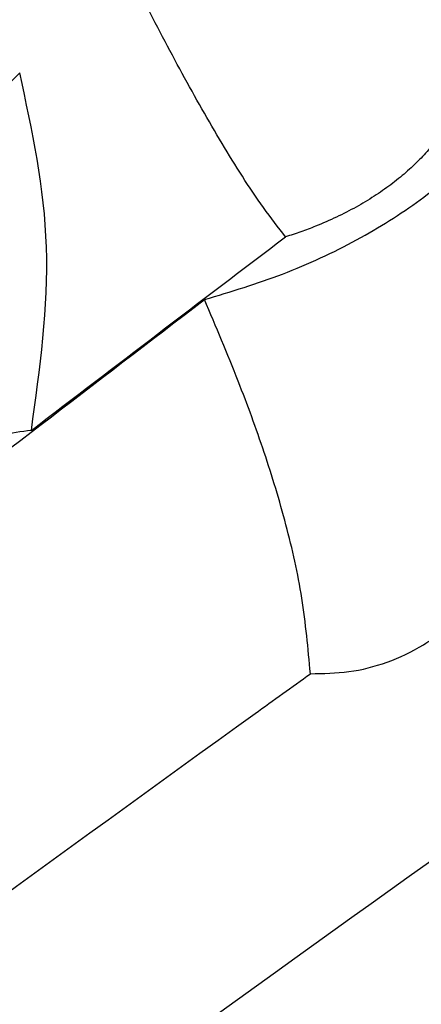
# Model space of a CAD drawing. Header units: millimetres. Extents: x -0.66 to 0.91, y -0.4 to 0.64.
# Tile 145 of 241: x 0.74133 to 0.74989, y -0.15564 to -0.13464. Entities that reach past the tile are written whole.
import ezdxf

# ---------------------------------------------------------------- set-up
doc = ezdxf.new("R2010")
doc.units = ezdxf.units.MM
doc.layers.add('FORMAT', color=7, linetype='Continuous')

msp = doc.modelspace()

# ---------------------------------------------------------------- linework, layer by layer
at = {"layer": 'FORMAT', "color": 7, "linetype": 'Continuous', "lineweight": 25}
for points, knots in [([(0.6705967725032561, -0.1727252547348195), (0.6713366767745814, -0.1722604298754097), (0.6774683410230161, -0.1684083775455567), (0.6889959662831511, -0.1612422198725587), (0.7051856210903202, -0.1513490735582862), (0.7213831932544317, -0.1416280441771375), (0.733603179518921, -0.1344214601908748), (0.7404230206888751, -0.1304512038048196), (0.7418410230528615, -0.1296256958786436)], [0, 0, 0, 0, 0.0311834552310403, 0.2584205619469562, 0.4856768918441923, 0.712990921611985, 0.9403241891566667, 1, 1, 1, 1]), ([(0.7469960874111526, -0.1392743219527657), (0.7468382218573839, -0.1390690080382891), (0.7463626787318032, -0.1384505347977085), (0.7456325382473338, -0.137287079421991), (0.7447845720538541, -0.135796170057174), (0.7440970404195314, -0.1344793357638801), (0.7435423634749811, -0.1333644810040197), (0.7429696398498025, -0.1321728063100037), (0.7423956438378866, -0.1309200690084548), (0.7419798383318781, -0.1299496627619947), (0.7418410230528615, -0.1296256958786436)], [0, 0, 0, 0, 0.0790685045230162, 0.2381804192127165, 0.3992008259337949, 0.5617396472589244, 0.6431693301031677, 0.7321900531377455, 0.910592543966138, 1, 1, 1, 1]), ([(0.7452677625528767, -0.1406102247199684), (0.7458313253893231, -0.1404407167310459), (0.7469748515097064, -0.1400967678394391), (0.7485243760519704, -0.1393664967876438), (0.7499134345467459, -0.138494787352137), (0.7510674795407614, -0.137506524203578), (0.7519776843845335, -0.1364172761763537), (0.7524403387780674, -0.135582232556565), (0.7526181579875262, -0.1351172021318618), (0.7526454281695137, -0.1350458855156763)], [0, 0, 0, 0, 0.159857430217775, 0.3243669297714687, 0.4838763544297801, 0.6480578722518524, 0.8069222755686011, 0.9703897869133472, 1, 1, 1, 1]), ([(0.741328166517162, -0.1357738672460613), (0.7411609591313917, -0.1359468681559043), (0.740825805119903, -0.1362936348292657), (0.7405342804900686, -0.1367032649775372), (0.7403893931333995, -0.1369107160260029), (0.7403840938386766, -0.1369183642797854), (0.7403651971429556, -0.1369456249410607), (0.7402242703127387, -0.1371492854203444), (0.7400208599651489, -0.1374556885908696), (0.7398116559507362, -0.1378042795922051), (0.7397064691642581, -0.1379970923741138), (0.739653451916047, -0.138101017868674), (0.7396284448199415, -0.138155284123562), (0.7396160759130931, -0.1381829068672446), (0.7396122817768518, -0.1381898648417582), (0.7396108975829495, -0.1381919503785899), (0.7396102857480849, -0.1381924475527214), (0.7396100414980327, -0.1381926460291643)], [0, 0, 0, 0, 0.2490868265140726, 0.4992748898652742, 0.4996196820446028, 0.5020572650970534, 0.5085779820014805, 0.5327781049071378, 0.7495227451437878, 0.8746555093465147, 0.9373238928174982, 0.9686671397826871, 0.9914967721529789, 0.9974136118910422, 0.9990985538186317, 0.9996401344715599, 1, 1, 1, 1]), ([(0.7415764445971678, -0.1434011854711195), (0.7417586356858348, -0.1420845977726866), (0.7421222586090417, -0.1394569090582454), (0.7415924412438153, -0.1369997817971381), (0.741328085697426, -0.13577378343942)], [0, 0, 0, 0, 0.5010440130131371, 1, 1, 1, 1]), ([(0.7506190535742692, -0.1365397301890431), (0.7505756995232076, -0.1366271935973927), (0.7504887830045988, -0.136802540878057), (0.7503166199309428, -0.1370724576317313), (0.7501074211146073, -0.1373490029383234), (0.7498534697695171, -0.1376302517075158), (0.7495645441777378, -0.1379025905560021), (0.7492413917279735, -0.1381638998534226), (0.7488865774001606, -0.1384108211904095), (0.7485001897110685, -0.1386425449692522), (0.7480838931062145, -0.1388568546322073), (0.7476869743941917, -0.1390301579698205), (0.7473226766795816, -0.1391687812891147), (0.7471050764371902, -0.1392391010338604), (0.7469960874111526, -0.1392743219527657)], [0, 0, 0, 0, 0.0753944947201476, 0.1511514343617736, 0.2378692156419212, 0.3251427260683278, 0.4141660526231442, 0.5037913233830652, 0.5940553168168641, 0.6849489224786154, 0.7778254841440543, 0.8713868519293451, 0.9355817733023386, 1, 1, 1, 1]), ([(0.7716482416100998, -0.1374241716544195), (0.7629459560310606, -0.1435037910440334), (0.7455392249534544, -0.1556645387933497), (0.719558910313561, -0.1749755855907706), (0.7023572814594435, -0.1885391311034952), (0.6937575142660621, -0.1953200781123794)], [0, 0, 0, 0, 0.3333052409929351, 0.666693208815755, 1, 1, 1, 1]), ([(0.7415764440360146, -0.1434011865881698), (0.742473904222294, -0.1427150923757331), (0.7442804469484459, -0.1413340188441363), (0.7460869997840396, -0.1399638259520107), (0.7469960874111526, -0.1392743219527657)], [0, 0, 0, 0, 0.4967832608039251, 1, 1, 1, 1]), ([(0.6897636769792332, -0.1851559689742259), (0.6943681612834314, -0.1812856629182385), (0.70357902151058, -0.1735434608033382), (0.7174479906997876, -0.1622870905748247), (0.731347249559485, -0.1512673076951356), (0.7406269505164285, -0.1441630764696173), (0.7452677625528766, -0.1406102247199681)], [0, 0, 0, 0, 0.2497424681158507, 0.4995875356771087, 0.7497419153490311, 1, 1, 1, 1]), ([(0.7475249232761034, -0.1485926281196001), (0.747475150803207, -0.148051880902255), (0.747375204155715, -0.1469660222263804), (0.7470206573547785, -0.1454031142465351), (0.7465548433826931, -0.1438679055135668), (0.7459703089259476, -0.1422741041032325), (0.7455126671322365, -0.1411902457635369), (0.7452677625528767, -0.1406102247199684)], [0, 0, 0, 0, 0.1909026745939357, 0.3833460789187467, 0.5787052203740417, 0.7745463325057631, 1, 1, 1, 1]), ([(0.7415764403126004, -0.1434011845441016), (0.7413594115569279, -0.1434305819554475), (0.740926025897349, -0.1434892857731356), (0.7403195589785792, -0.1436971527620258), (0.7397295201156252, -0.1439243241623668), (0.7393917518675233, -0.1441307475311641), (0.7392231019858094, -0.1442338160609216)], [0, 0, 0, 0, 0.2503243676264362, 0.4998738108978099, 0.7502837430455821, 0.9999999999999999, 0.9999999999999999, 0.9999999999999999, 0.9999999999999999]), ([(0.7475249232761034, -0.1485926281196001), (0.747799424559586, -0.1485881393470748), (0.7483553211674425, -0.1485790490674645), (0.7491713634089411, -0.1483688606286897), (0.7499558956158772, -0.147995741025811), (0.7506586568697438, -0.1474606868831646), (0.7512672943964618, -0.1467972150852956), (0.7516817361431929, -0.1461819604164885), (0.7519665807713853, -0.1456668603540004), (0.7520870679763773, -0.145411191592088), (0.7521473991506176, -0.1452831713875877)], [0, 0, 0, 0, 0.1404906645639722, 0.2845097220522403, 0.4310570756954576, 0.5822229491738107, 0.7240890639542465, 0.8689673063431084, 0.9343884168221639, 1, 1, 1, 1]), ([(0.6904517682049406, -0.1919713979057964), (0.6924596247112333, -0.1903677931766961), (0.7027261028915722, -0.182168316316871), (0.7213285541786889, -0.1677778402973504), (0.7383869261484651, -0.1551697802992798), (0.7471314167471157, -0.1488758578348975), (0.7475249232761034, -0.1485926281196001)], [0, 0, 0, 0, 0.1061557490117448, 0.5427906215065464, 0.9794253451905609, 1, 1, 1, 1])]:
    msp.add_open_spline(points, degree=3, knots=knots, dxfattribs=at)

doc.saveas('drawing.dxf')
